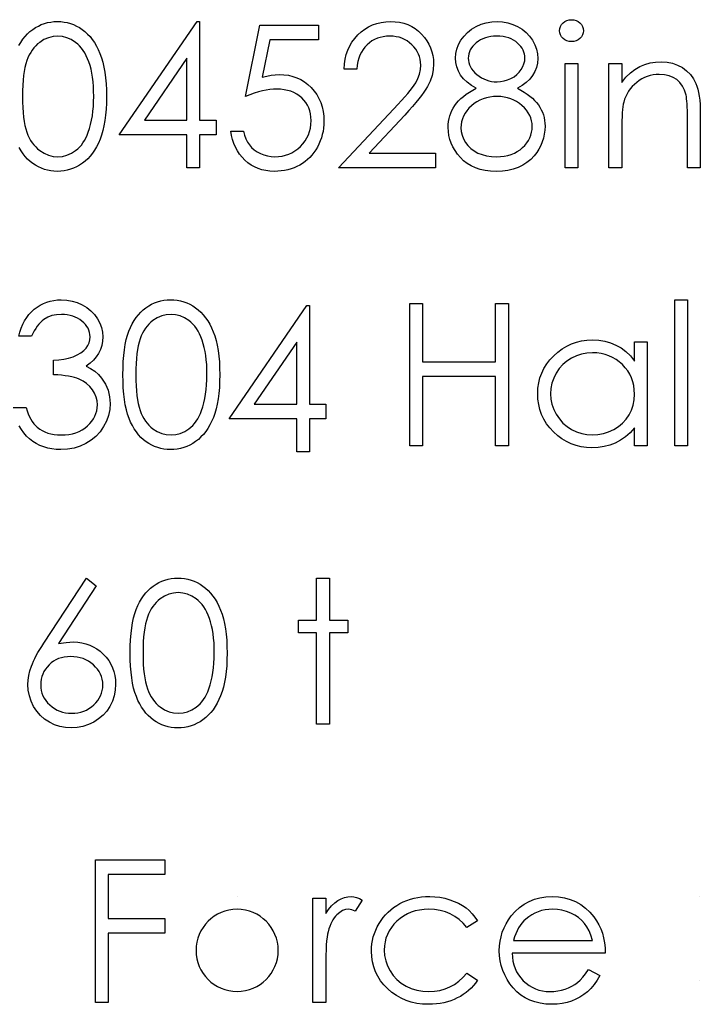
# Model space of a CAD drawing. Header units: inches. Extents: x -57.7 to -21.7, y -3.8 to 19.3.
# Tile 56 of 70: x -37.222 to -36.564, y 13.821 to 14.773. Entities that reach past the tile are written whole.
import ezdxf

# ---------------------------------------------------------------- set-up
doc = ezdxf.new("R2010")
doc.units = ezdxf.units.IN
doc.header["$LTSCALE"] = 0.5
doc.header["$MEASUREMENT"] = 0
doc.layers.add('APP-M-D', color=42, linetype='Continuous')

msp = doc.modelspace()

# ---------------------------------------------------------------- linework, layer by layer
at = {"layer": 'APP-M-D', "linetype": 'Continuous'}
for p, q in [((-37.01156, 13.92559), (-37.01156, 13.92559)), ((-36.56466, 13.92559), (-36.56466, 13.92559)), ((-36.56466, 13.84432), (-36.56466, 13.84432))]:
    msp.add_line(p, q, dxfattribs=at)
for points in [[(-37.22253, 14.74827), (-37.22068, 14.75141), (-37.21869, 14.75437), (-37.21657, 14.75707), (-37.2143, 14.75956), (-37.21188, 14.76179), (-37.20928, 14.76384), (-37.20658, 14.76563), (-37.20379, 14.7672), (-37.20094, 14.76853), (-37.19799, 14.7696), (-37.19498, 14.77046), (-37.19189, 14.77107), (-37.18874, 14.77143), (-37.18549, 14.77154), (-37.1822, 14.77143), (-37.17897, 14.77107), (-37.17585, 14.77046), (-37.17279, 14.7696), (-37.16981, 14.76853), (-37.16691, 14.7672), (-37.16407, 14.76563), (-37.16133, 14.76381), (-37.15871, 14.76177), (-37.1562, 14.75945), (-37.15385, 14.75691), (-37.15165, 14.75415), (-37.14957, 14.75111), (-37.14764, 14.74785), (-37.14588, 14.74435), (-37.14422, 14.74059), (-37.14276, 14.73656), (-37.14146, 14.7322), (-37.14038, 14.72751), (-37.1395, 14.72249), (-37.13881, 14.71713), (-37.13831, 14.71142), (-37.13804, 14.7054), (-37.13793, 14.69905), (-37.13804, 14.69273), (-37.13831, 14.68674), (-37.13881, 14.68105), (-37.13947, 14.67573), (-37.14036, 14.67073), (-37.14143, 14.66607), (-37.14267, 14.6617), (-37.14414, 14.6577), (-37.14577, 14.65398), (-37.14753, 14.6505), (-37.14944, 14.64724), (-37.15151, 14.6442), (-37.15372, 14.64142), (-37.15609, 14.63888), (-37.1586, 14.63656), (-37.16125, 14.63449), (-37.16401, 14.63267), (-37.16685, 14.63106), (-37.16978, 14.62974), (-37.17276, 14.62864), (-37.17583, 14.62778), (-37.17897, 14.62717), (-37.1822, 14.62679), (-37.18549, 14.62668), (-37.18874, 14.62679), (-37.19189, 14.62714), (-37.19498, 14.62775), (-37.19796, 14.62858), (-37.20089, 14.62963), (-37.20373, 14.63095), (-37.20649, 14.6325), (-37.20917, 14.63427), (-37.21174, 14.63628), (-37.21417, 14.63852), (-37.21643, 14.641), (-37.21856, 14.64373), (-37.22054, 14.64666), (-37.22239, 14.64983)], [(-37.05034, 14.77154), (-37.04783, 14.77154), (-37.04783, 14.67614), (-37.03193, 14.67614), (-37.03193, 14.66201), (-37.04783, 14.66201), (-37.04783, 14.63021), (-37.0602, 14.63021), (-37.0602, 14.66201), (-37.12556, 14.66201), (-37.05034, 14.77154)], [(-36.933, 14.768), (-36.933, 14.75387), (-36.97987, 14.75387), (-36.9873, 14.71763), (-36.98291, 14.71879), (-36.97874, 14.71964), (-36.97479, 14.72014), (-36.97106, 14.72031), (-36.96646, 14.72011), (-36.96204, 14.71951), (-36.95784, 14.71851), (-36.95384, 14.71713), (-36.95006, 14.71536), (-36.9465, 14.71318), (-36.94313, 14.71062), (-36.93996, 14.70764), (-36.93709, 14.70435), (-36.9346, 14.70087), (-36.93248, 14.69715), (-36.93076, 14.69323), (-36.92941, 14.68906), (-36.92847, 14.68467), (-36.92789, 14.68006), (-36.9277, 14.67523), (-36.92781, 14.67186), (-36.92809, 14.66855), (-36.92858, 14.66532), (-36.92927, 14.66215), (-36.93016, 14.65905), (-36.93123, 14.65605), (-36.93253, 14.65309), (-36.93399, 14.65019), (-36.93562, 14.64743), (-36.93742, 14.64484), (-36.93932, 14.64241), (-36.94136, 14.64015), (-36.94357, 14.63805), (-36.94592, 14.63612), (-36.94837, 14.63435), (-36.951, 14.63275), (-36.95373, 14.63131), (-36.95657, 14.6301), (-36.9595, 14.62905), (-36.96254, 14.62819), (-36.96568, 14.62753), (-36.96894, 14.62706), (-36.97231, 14.62676), (-36.97576, 14.62668), (-36.97987, 14.62684), (-36.98382, 14.62737), (-36.9876, 14.62819), (-36.99122, 14.62938), (-36.99467, 14.6309), (-36.99795, 14.63278), (-37.0011, 14.63496), (-37.00405, 14.6375), (-37.00678, 14.64031), (-37.00921, 14.64332), (-37.01137, 14.64652), (-37.01324, 14.64994), (-37.01482, 14.65353), (-37.01609, 14.65734), (-37.01708, 14.66135), (-37.0178, 14.66554), (-37.00543, 14.66554), (-37.00444, 14.66162), (-37.00317, 14.65812), (-37.00159, 14.65497), (-36.99974, 14.65221), (-36.99756, 14.64978), (-36.99505, 14.6476), (-36.99221, 14.64564), (-36.98903, 14.64396), (-36.98567, 14.64257), (-36.98219, 14.64161), (-36.97866, 14.641), (-36.97504, 14.64081), (-36.97151, 14.64097), (-36.96811, 14.64144), (-36.96483, 14.64222), (-36.96168, 14.64332), (-36.95867, 14.6447), (-36.95577, 14.64644), (-36.95301, 14.64845), (-36.95036, 14.6508), (-36.94796, 14.65337), (-36.94586, 14.6561), (-36.9441, 14.659), (-36.94263, 14.66204), (-36.9415, 14.66524), (-36.9407, 14.66858), (-36.94023, 14.67208), (-36.94007, 14.67575), (-36.9402, 14.67907), (-36.94062, 14.68221), (-36.94134, 14.68519), (-36.94233, 14.68801), (-36.9436, 14.69069), (-36.94515, 14.6932), (-36.94699, 14.69555), (-36.94912, 14.69773), (-36.95147, 14.69971), (-36.95403, 14.70143), (-36.95677, 14.70286), (-36.95969, 14.70407), (-36.96281, 14.70499), (-36.96612, 14.70565), (-36.9696, 14.70603), (-36.9733, 14.70617), (-36.9765, 14.70606), (-36.9799, 14.70573), (-36.98343, 14.70518), (-36.98716, 14.70441), (-36.99102, 14.70341), (-36.99508, 14.7022), (-36.99928, 14.70076), (-37.00366, 14.69911), (-36.98953, 14.768), (-36.933, 14.768)], [(-36.8959, 14.72561), (-36.90827, 14.72561), (-36.90794, 14.73052), (-36.90722, 14.73521), (-36.90614, 14.73966), (-36.90465, 14.74391), (-36.9028, 14.74791), (-36.90057, 14.75172), (-36.89794, 14.75528), (-36.89494, 14.75862), (-36.89165, 14.76166), (-36.88814, 14.76428), (-36.88447, 14.76649), (-36.88064, 14.76831), (-36.87658, 14.76972), (-36.87236, 14.77074), (-36.86794, 14.77134), (-36.86333, 14.77154), (-36.8588, 14.77134), (-36.85447, 14.77076), (-36.85038, 14.76983), (-36.84649, 14.7685), (-36.84285, 14.76676), (-36.83943, 14.76466), (-36.8362, 14.76221), (-36.83321, 14.75934), (-36.83051, 14.75622), (-36.82819, 14.75296), (-36.8262, 14.74957), (-36.82457, 14.74606), (-36.82333, 14.74239), (-36.82242, 14.73858), (-36.8219, 14.73466), (-36.8217, 14.73057), (-36.82206, 14.72483), (-36.82314, 14.71928), (-36.82491, 14.71393), (-36.82742, 14.70874), (-36.82902, 14.70609), (-36.83095, 14.70319), (-36.83321, 14.70007), (-36.83581, 14.69676), (-36.83876, 14.69317), (-36.84202, 14.68939), (-36.84564, 14.68539), (-36.84958, 14.68114), (-36.88406, 14.64434), (-36.81994, 14.64434), (-36.81994, 14.63021), (-36.91357, 14.63021), (-36.86013, 14.68724), (-36.85624, 14.69132), (-36.8527, 14.69513), (-36.84953, 14.69866), (-36.84671, 14.70192), (-36.84426, 14.70493), (-36.84213, 14.70764), (-36.84039, 14.71009), (-36.83898, 14.71227), (-36.83683, 14.71641), (-36.83528, 14.72066), (-36.83437, 14.725), (-36.83407, 14.72947), (-36.83421, 14.73229), (-36.83462, 14.73499), (-36.83528, 14.73759), (-36.83622, 14.7401), (-36.83747, 14.74253), (-36.83896, 14.74482), (-36.84069, 14.74703), (-36.84274, 14.74915), (-36.84497, 14.75108), (-36.84732, 14.75277), (-36.84978, 14.75417), (-36.85237, 14.75533), (-36.8551, 14.75625), (-36.85792, 14.75688), (-36.86087, 14.75727), (-36.86396, 14.7574), (-36.86719, 14.75727), (-36.87029, 14.75688), (-36.87324, 14.75622), (-36.87605, 14.75531), (-36.87873, 14.75415), (-36.88127, 14.75271), (-36.88367, 14.751), (-36.88594, 14.74904), (-36.88801, 14.74686), (-36.88983, 14.74446), (-36.89143, 14.74184), (-36.89281, 14.73902), (-36.89394, 14.73598), (-36.89482, 14.73273), (-36.89549, 14.72928), (-36.8959, 14.72561)], [(-36.74058, 14.70697), (-36.73721, 14.70518), (-36.73409, 14.70333), (-36.73122, 14.7014), (-36.72857, 14.69944), (-36.72614, 14.69739), (-36.72396, 14.69527), (-36.72203, 14.69312), (-36.72032, 14.69088), (-36.71883, 14.68859), (-36.71753, 14.68622), (-36.71643, 14.68376), (-36.71554, 14.68125), (-36.71482, 14.67862), (-36.71433, 14.67595), (-36.71405, 14.67319), (-36.71394, 14.67034), (-36.71411, 14.66637), (-36.7146, 14.6625), (-36.7154, 14.65875), (-36.71654, 14.65513), (-36.71803, 14.6516), (-36.71982, 14.64823), (-36.72192, 14.64495), (-36.72437, 14.6418), (-36.72774, 14.63827), (-36.73144, 14.63518), (-36.7355, 14.63258), (-36.73992, 14.63046), (-36.74466, 14.6288), (-36.74974, 14.62761), (-36.75518, 14.62692), (-36.76095, 14.62668), (-36.7665, 14.6269), (-36.77171, 14.6275), (-36.7766, 14.62855), (-36.7811, 14.62999), (-36.7853, 14.63186), (-36.7891, 14.63416), (-36.79258, 14.63683), (-36.79573, 14.63995), (-36.79852, 14.64332), (-36.80092, 14.64677), (-36.80293, 14.6503), (-36.80462, 14.65392), (-36.80591, 14.65762), (-36.80683, 14.6614), (-36.80738, 14.66526), (-36.80757, 14.66921), (-36.80746, 14.67211), (-36.80716, 14.67493), (-36.80666, 14.67766), (-36.80597, 14.68034), (-36.80506, 14.68293), (-36.80395, 14.68544), (-36.80266, 14.6879), (-36.80117, 14.69027), (-36.79943, 14.69259), (-36.79747, 14.69483), (-36.79523, 14.69701), (-36.79275, 14.69913), (-36.79004, 14.7012), (-36.78706, 14.70319), (-36.78386, 14.70512), (-36.78038, 14.70697), (-36.7851, 14.70971), (-36.78919, 14.71277), (-36.79264, 14.71611), (-36.79548, 14.71978), (-36.79769, 14.72367), (-36.79923, 14.7277), (-36.8002, 14.73187), (-36.8005, 14.73618), (-36.80017, 14.74057), (-36.79918, 14.7449), (-36.7975, 14.74921), (-36.79518, 14.75343), (-36.79225, 14.75743), (-36.78883, 14.76097), (-36.78491, 14.76406), (-36.78046, 14.76671), (-36.77566, 14.76883), (-36.77067, 14.77032), (-36.7655, 14.77123), (-36.76012, 14.77154), (-36.75488, 14.77123), (-36.74985, 14.77032), (-36.74502, 14.76878), (-36.74038, 14.76665), (-36.73608, 14.764), (-36.7323, 14.76088), (-36.72898, 14.75735), (-36.72617, 14.75337), (-36.72391, 14.74915), (-36.7223, 14.74479), (-36.72134, 14.74035), (-36.72101, 14.73579), (-36.72131, 14.73132), (-36.72222, 14.7271), (-36.72377, 14.72312), (-36.72589, 14.71939), (-36.72865, 14.71592), (-36.73199, 14.71271), (-36.736, 14.70971), (-36.74058, 14.70697)], [(-36.68838, 14.7733), (-36.68609, 14.77311), (-36.68396, 14.77253), (-36.682, 14.77154), (-36.68024, 14.77018), (-36.67875, 14.76856), (-36.6777, 14.76673), (-36.67706, 14.76477), (-36.67684, 14.76265), (-36.67706, 14.76058), (-36.6777, 14.75865), (-36.67875, 14.75685), (-36.68024, 14.75522), (-36.682, 14.75387), (-36.68396, 14.75288), (-36.68609, 14.7523), (-36.68838, 14.7521), (-36.69064, 14.7523), (-36.69271, 14.75288), (-36.69467, 14.75387), (-36.69644, 14.75522), (-36.6979, 14.75685), (-36.69895, 14.75865), (-36.69959, 14.76058), (-36.69981, 14.76265), (-36.69959, 14.76477), (-36.69895, 14.76673), (-36.6979, 14.76856), (-36.69644, 14.77018), (-36.69467, 14.77154), (-36.69271, 14.77253), (-36.69064, 14.77311), (-36.68838, 14.7733)], [(-37.21919, 14.69911), (-37.21913, 14.69359), (-37.21891, 14.6884), (-37.21858, 14.68354), (-37.21814, 14.67907), (-37.21753, 14.67493), (-37.21682, 14.67112), (-37.21596, 14.66767), (-37.21497, 14.66457), (-37.21384, 14.66173), (-37.21259, 14.65908), (-37.21124, 14.6566), (-37.20975, 14.65431), (-37.20812, 14.65218), (-37.20638, 14.65022), (-37.20451, 14.64845), (-37.20252, 14.64685), (-37.19832, 14.6442), (-37.19402, 14.64233), (-37.1896, 14.64119), (-37.18507, 14.64081), (-37.18052, 14.64117), (-37.1761, 14.6423), (-37.17185, 14.64412), (-37.16774, 14.64672), (-37.16578, 14.64829), (-37.16396, 14.65003), (-37.16224, 14.65199), (-37.16064, 14.65411), (-37.15918, 14.6564), (-37.15783, 14.65892), (-37.15661, 14.66159), (-37.15551, 14.66446), (-37.15429, 14.66816), (-37.15322, 14.67203), (-37.15234, 14.67609), (-37.15159, 14.68031), (-37.15104, 14.68473), (-37.15062, 14.68933), (-37.15038, 14.69414), (-37.15029, 14.69911), (-37.15038, 14.70407), (-37.15057, 14.70882), (-37.15095, 14.71332), (-37.15145, 14.7176), (-37.15211, 14.72166), (-37.15289, 14.72547), (-37.15385, 14.72906), (-37.15493, 14.73242), (-37.15614, 14.73557), (-37.15747, 14.73847), (-37.1589, 14.74117), (-37.16045, 14.74366), (-37.16211, 14.74592), (-37.1639, 14.74796), (-37.16578, 14.74979), (-37.16777, 14.75139), (-37.17193, 14.75401), (-37.17618, 14.75591), (-37.18057, 14.75702), (-37.18507, 14.7574), (-37.18963, 14.75702), (-37.19407, 14.75591), (-37.19835, 14.75401), (-37.20252, 14.75139), (-37.20451, 14.74981), (-37.20635, 14.74805), (-37.20809, 14.74609), (-37.20969, 14.74396), (-37.21119, 14.74167), (-37.21257, 14.73919), (-37.21381, 14.73654), (-37.21494, 14.73369), (-37.21593, 14.7306), (-37.21679, 14.72715), (-37.21753, 14.72337), (-37.21811, 14.7192), (-37.21858, 14.7147), (-37.21891, 14.70987), (-37.21913, 14.70465), (-37.21919, 14.69911)], [(-36.76081, 14.7574), (-36.76371, 14.75729), (-36.76647, 14.75702), (-36.76909, 14.75652), (-36.7716, 14.75583), (-36.77401, 14.75492), (-36.77624, 14.75384), (-36.77837, 14.75255), (-36.78038, 14.75106), (-36.7822, 14.74943), (-36.78378, 14.74774), (-36.7851, 14.74598), (-36.78621, 14.74413), (-36.78703, 14.74219), (-36.78764, 14.74021), (-36.78803, 14.73814), (-36.78814, 14.73598), (-36.788, 14.73383), (-36.78761, 14.73176), (-36.78698, 14.72972), (-36.78604, 14.72773), (-36.78488, 14.7258), (-36.78345, 14.72389), (-36.78176, 14.72207), (-36.7798, 14.72028), (-36.77768, 14.71862), (-36.77544, 14.71719), (-36.77315, 14.716), (-36.77075, 14.71501), (-36.76826, 14.71423), (-36.7657, 14.71368), (-36.76305, 14.71335), (-36.76031, 14.71324), (-36.75681, 14.71343), (-36.75339, 14.71404), (-36.75007, 14.71503), (-36.74684, 14.71641), (-36.74384, 14.71815), (-36.74119, 14.7202), (-36.73889, 14.72251), (-36.73693, 14.72514), (-36.73539, 14.72792), (-36.73426, 14.73068), (-36.73359, 14.73347), (-36.73337, 14.73626), (-36.73348, 14.73822), (-36.73382, 14.74012), (-36.73437, 14.74197), (-36.73514, 14.74382), (-36.73613, 14.74562), (-36.73732, 14.74736), (-36.73876, 14.74907), (-36.74041, 14.75075), (-36.74226, 14.7523), (-36.7443, 14.75365), (-36.74657, 14.75481), (-36.74902, 14.75575), (-36.75167, 14.75647), (-36.75452, 14.75699), (-36.75755, 14.75729), (-36.76081, 14.7574)], [(-37.0602, 14.67614), (-37.0602, 14.73598), (-37.10127, 14.67614), (-37.0602, 14.67614)], [(-36.69451, 14.73091), (-36.68214, 14.73091), (-36.68214, 14.63021), (-36.69451, 14.63021), (-36.69451, 14.73091)], [(-36.65211, 14.73091), (-36.63974, 14.73091), (-36.63974, 14.71274), (-36.63569, 14.7176), (-36.63143, 14.72177), (-36.62696, 14.72519), (-36.62227, 14.72792), (-36.61738, 14.72999), (-36.61228, 14.73148), (-36.60695, 14.73237), (-36.60143, 14.73267), (-36.59585, 14.73231), (-36.59061, 14.73126), (-36.5857, 14.72947), (-36.58111, 14.72699), (-36.57697, 14.72389), (-36.57339, 14.72031), (-36.5704, 14.71622), (-36.568, 14.71164), (-36.56701, 14.70907), (-36.56615, 14.70615), (-36.56544, 14.70292), (-36.56483, 14.69933), (-36.56439, 14.69541), (-36.56406, 14.69116), (-36.56383, 14.68655), (-36.56378, 14.68163), (-36.56378, 14.63021), (-36.57615, 14.63021), (-36.57615, 14.67758), (-36.57617, 14.68169), (-36.57623, 14.68544), (-36.57634, 14.68884), (-36.5765, 14.6919), (-36.57673, 14.69458), (-36.57697, 14.6969), (-36.57728, 14.69889), (-36.57761, 14.70049), (-36.57902, 14.70512), (-36.58098, 14.70915), (-36.58346, 14.71255), (-36.58647, 14.71534), (-36.59, 14.71752), (-36.59403, 14.71906), (-36.59856, 14.72), (-36.60358, 14.72031), (-36.60656, 14.7202), (-36.60946, 14.71984), (-36.61231, 14.71923), (-36.61504, 14.7184), (-36.61772, 14.7173), (-36.62031, 14.716), (-36.62282, 14.71443), (-36.62525, 14.71263), (-36.62754, 14.71064), (-36.62961, 14.70857), (-36.63149, 14.70637), (-36.63317, 14.70405), (-36.63464, 14.70162), (-36.63591, 14.69908), (-36.63698, 14.6964), (-36.63784, 14.69364), (-36.63828, 14.6916), (-36.63867, 14.68917), (-36.639, 14.68638), (-36.63927, 14.68318), (-36.63947, 14.67962), (-36.63963, 14.67567), (-36.63972, 14.67134), (-36.63974, 14.66662), (-36.63974, 14.63021), (-36.65211, 14.63021), (-36.65211, 14.73091)], [(-36.76001, 14.69911), (-36.76368, 14.69897), (-36.76719, 14.69853), (-36.77055, 14.69784), (-36.77376, 14.69684), (-36.77682, 14.69555), (-36.77975, 14.69397), (-36.78251, 14.69212), (-36.7851, 14.69), (-36.78748, 14.68768), (-36.78952, 14.68528), (-36.79126, 14.68277), (-36.79267, 14.68017), (-36.7938, 14.67747), (-36.79457, 14.67468), (-36.79504, 14.67178), (-36.7952, 14.6688), (-36.79493, 14.6651), (-36.79413, 14.66154), (-36.79278, 14.65803), (-36.7909, 14.65467), (-36.78852, 14.65152), (-36.78571, 14.64879), (-36.78248, 14.64638), (-36.77881, 14.6444), (-36.77475, 14.64282), (-36.77042, 14.64172), (-36.76575, 14.64103), (-36.76081, 14.64081), (-36.75695, 14.64095), (-36.7533, 14.64136), (-36.74985, 14.64205), (-36.74662, 14.64302), (-36.74359, 14.64423), (-36.74074, 14.64575), (-36.73809, 14.64752), (-36.73566, 14.64959), (-36.73348, 14.65182), (-36.73158, 14.65417), (-36.72995, 14.6566), (-36.72865, 14.65911), (-36.72763, 14.6617), (-36.72689, 14.66441), (-36.72645, 14.6672), (-36.72631, 14.6701), (-36.72647, 14.67291), (-36.72691, 14.67562), (-36.72769, 14.67827), (-36.72876, 14.68083), (-36.73017, 14.68332), (-36.73186, 14.68572), (-36.73387, 14.68804), (-36.73619, 14.69027), (-36.73873, 14.69234), (-36.74138, 14.69414), (-36.74417, 14.69566), (-36.74709, 14.6969), (-36.75013, 14.69786), (-36.7533, 14.69855), (-36.75659, 14.69897), (-36.76001, 14.69911)], [(-37.21036, 14.46718), (-37.22272, 14.46718), (-37.22165, 14.47132), (-37.22032, 14.47518), (-37.2188, 14.47882), (-37.21704, 14.48222), (-37.21508, 14.48537), (-37.21287, 14.48827), (-37.21044, 14.49094), (-37.20779, 14.49334), (-37.20497, 14.4955), (-37.20202, 14.49735), (-37.19896, 14.49892), (-37.19575, 14.50022), (-37.19241, 14.50121), (-37.18896, 14.50193), (-37.1854, 14.50237), (-37.1817, 14.50251), (-37.17632, 14.5022), (-37.17113, 14.50127), (-37.16614, 14.49972), (-37.16131, 14.49757), (-37.15683, 14.49489), (-37.15291, 14.49177), (-37.14952, 14.48821), (-37.14665, 14.48423), (-37.14439, 14.47998), (-37.14276, 14.47565), (-37.14179, 14.47123), (-37.14146, 14.46671), (-37.14171, 14.46235), (-37.14245, 14.45823), (-37.14372, 14.45434), (-37.14549, 14.45067), (-37.14775, 14.44725), (-37.15051, 14.44404), (-37.15377, 14.44109), (-37.15755, 14.43836), (-37.15322, 14.43612), (-37.14927, 14.43342), (-37.14574, 14.43024), (-37.14262, 14.4266), (-37.14069, 14.42384), (-37.13903, 14.42097), (-37.13759, 14.41804), (-37.13644, 14.41501), (-37.13555, 14.41191), (-37.13492, 14.40874), (-37.13453, 14.40546), (-37.13439, 14.40212), (-37.13478, 14.39635), (-37.13597, 14.39072), (-37.13793, 14.38519), (-37.14069, 14.37984), (-37.14411, 14.37484), (-37.14808, 14.37045), (-37.15267, 14.36665), (-37.1578, 14.36344), (-37.16338, 14.3609), (-37.16928, 14.35911), (-37.17552, 14.35801), (-37.18206, 14.35765), (-37.18648, 14.35781), (-37.19073, 14.35828), (-37.19479, 14.35911), (-37.19865, 14.36024), (-37.20232, 14.36168), (-37.2058, 14.36344), (-37.20911, 14.36554), (-37.21223, 14.36797), (-37.21513, 14.3707), (-37.21775, 14.37374), (-37.22013, 14.37708), (-37.22223, 14.38072)], [(-37.12203, 14.43002), (-37.12194, 14.43665), (-37.12167, 14.44289), (-37.1212, 14.44876), (-37.12056, 14.45423), (-37.11976, 14.45931), (-37.11874, 14.464), (-37.11756, 14.46831), (-37.1162, 14.47223), (-37.11468, 14.47584), (-37.113, 14.47924), (-37.11115, 14.48239), (-37.10916, 14.48534), (-37.10704, 14.48804), (-37.10477, 14.49053), (-37.10235, 14.49276), (-37.09975, 14.49481), (-37.09705, 14.4966), (-37.09426, 14.49817), (-37.09141, 14.4995), (-37.08846, 14.50058), (-37.08545, 14.50143), (-37.08236, 14.50204), (-37.07921, 14.5024), (-37.07596, 14.50251), (-37.07267, 14.5024), (-37.06944, 14.50204), (-37.06632, 14.50143), (-37.06326, 14.50058), (-37.06028, 14.4995), (-37.05738, 14.49817), (-37.05454, 14.4966), (-37.0518, 14.49478), (-37.04918, 14.49274), (-37.04667, 14.49042), (-37.04432, 14.48788), (-37.04212, 14.48512), (-37.04005, 14.48208), (-37.03811, 14.47882), (-37.03635, 14.47532), (-37.03469, 14.47157), (-37.03323, 14.46754), (-37.03193, 14.46317), (-37.03085, 14.45848), (-37.02997, 14.45346), (-37.02928, 14.4481), (-37.02878, 14.44239), (-37.02851, 14.43637), (-37.0284, 14.43002), (-37.02851, 14.4237), (-37.02878, 14.41771), (-37.02928, 14.41202), (-37.02994, 14.4067), (-37.03083, 14.4017), (-37.0319, 14.39704), (-37.03314, 14.39268), (-37.03461, 14.38867), (-37.03624, 14.38495), (-37.038, 14.38147), (-37.03991, 14.37821), (-37.04198, 14.37517), (-37.04419, 14.37239), (-37.04656, 14.36985), (-37.04907, 14.36753), (-37.05172, 14.36546), (-37.05448, 14.36364), (-37.05732, 14.36204), (-37.06025, 14.36071), (-37.06323, 14.35961), (-37.0663, 14.35875), (-37.06944, 14.35814), (-37.07267, 14.35776), (-37.07596, 14.35765), (-37.07921, 14.35776), (-37.08236, 14.35812), (-37.08545, 14.35872), (-37.08843, 14.35955), (-37.09136, 14.3606), (-37.0942, 14.36193), (-37.09696, 14.36347), (-37.09964, 14.36524), (-37.10221, 14.36725), (-37.10464, 14.36949), (-37.1069, 14.37197), (-37.10903, 14.37471), (-37.11101, 14.37763), (-37.11286, 14.38081), (-37.11457, 14.38423), (-37.11612, 14.38787), (-37.1175, 14.39182), (-37.11871, 14.39615), (-37.11971, 14.40087), (-37.12054, 14.40595), (-37.1212, 14.41139), (-37.12167, 14.41724), (-37.12194, 14.42345), (-37.12203, 14.43002)], [(-36.84467, 14.49898), (-36.8323, 14.49898), (-36.8323, 14.44244), (-36.76164, 14.44244), (-36.76164, 14.49898), (-36.74927, 14.49898), (-36.74927, 14.36118), (-36.76164, 14.36118), (-36.76164, 14.42831), (-36.8323, 14.42831), (-36.8323, 14.36118), (-36.84467, 14.36118), (-36.84467, 14.49898)], [(-36.58851, 14.50251), (-36.57615, 14.50251), (-36.57615, 14.36118), (-36.58851, 14.36118), (-36.58851, 14.50251)], [(-36.94413, 14.49695), (-36.94161, 14.49695), (-36.94161, 14.40155), (-36.92571, 14.40155), (-36.92571, 14.38742), (-36.94161, 14.38742), (-36.94161, 14.35562), (-36.95398, 14.35562), (-36.95398, 14.38742), (-37.01934, 14.38742), (-36.94413, 14.49695)], [(-37.22802, 14.39828), (-37.21566, 14.39828), (-37.21466, 14.3951), (-37.21359, 14.39215), (-37.21237, 14.38942), (-37.21107, 14.38693), (-37.20969, 14.38467), (-37.20818, 14.38263), (-37.20658, 14.38081), (-37.20486, 14.37923), (-37.20252, 14.37749), (-37.20003, 14.37598), (-37.19738, 14.37468), (-37.1946, 14.37366), (-37.19164, 14.37283), (-37.18852, 14.37225), (-37.18527, 14.37189), (-37.18184, 14.37178), (-37.17798, 14.37192), (-37.17431, 14.37233), (-37.17083, 14.37299), (-37.16754, 14.37396), (-37.16448, 14.37517), (-37.16158, 14.37669), (-37.1589, 14.37846), (-37.15639, 14.3805), (-37.15413, 14.38274), (-37.15217, 14.38506), (-37.15051, 14.38746), (-37.14916, 14.38997), (-37.14811, 14.39256), (-37.14737, 14.39527), (-37.1469, 14.39806), (-37.14676, 14.40093), (-37.14706, 14.40477), (-37.14795, 14.40849), (-37.14944, 14.41208), (-37.15153, 14.41553), (-37.15413, 14.41873), (-37.15711, 14.42152), (-37.16053, 14.42387), (-37.16434, 14.4258), (-37.16647, 14.42663), (-37.1689, 14.42737), (-37.17157, 14.42801), (-37.17456, 14.42859), (-37.17779, 14.42908), (-37.18129, 14.4295), (-37.1851, 14.42983), (-37.18916, 14.43008), (-37.18916, 14.44421), (-37.18405, 14.4444), (-37.17919, 14.44504), (-37.17456, 14.44603), (-37.17017, 14.44747), (-37.16616, 14.44921), (-37.16277, 14.45117), (-37.15995, 14.45335), (-37.15772, 14.45575), (-37.15601, 14.45834), (-37.15479, 14.46102), (-37.15407, 14.46384), (-37.15383, 14.46676), (-37.15394, 14.46892), (-37.15432, 14.47101), (-37.15493, 14.473), (-37.15579, 14.47496), (-37.15689, 14.47681), (-37.15824, 14.4786), (-37.15984, 14.48032), (-37.16169, 14.48194), (-37.16371, 14.48346), (-37.16586, 14.48476), (-37.16815, 14.48586), (-37.17058, 14.48677), (-37.17312, 14.48746), (-37.1758, 14.48796), (-37.17861, 14.48827), (-37.18154, 14.48838), (-37.18623, 14.48807), (-37.19062, 14.48716), (-37.19465, 14.48567), (-37.19838, 14.48354), (-37.20012, 14.48222), (-37.20177, 14.4807), (-37.20337, 14.47899), (-37.20489, 14.47703), (-37.20638, 14.47488), (-37.20776, 14.47253), (-37.20909, 14.46996), (-37.21036, 14.46718)], [(-37.10966, 14.43008), (-37.10961, 14.42456), (-37.10938, 14.41937), (-37.10905, 14.41451), (-37.10861, 14.41004), (-37.108, 14.4059), (-37.10729, 14.40209), (-37.10643, 14.39864), (-37.10544, 14.39555), (-37.10431, 14.3927), (-37.10306, 14.39005), (-37.10171, 14.38757), (-37.10022, 14.38528), (-37.09859, 14.38315), (-37.09685, 14.38119), (-37.09498, 14.37943), (-37.09299, 14.37782), (-37.08879, 14.37517), (-37.08449, 14.3733), (-37.08007, 14.37217), (-37.07554, 14.37178), (-37.07099, 14.37214), (-37.06657, 14.37327), (-37.06232, 14.37509), (-37.05821, 14.37769), (-37.05625, 14.37926), (-37.05443, 14.381), (-37.05272, 14.38296), (-37.05111, 14.38508), (-37.04965, 14.38738), (-37.0483, 14.38989), (-37.04708, 14.39256), (-37.04598, 14.39544), (-37.04477, 14.39913), (-37.04369, 14.403), (-37.04281, 14.40706), (-37.04206, 14.41128), (-37.04151, 14.4157), (-37.04109, 14.42031), (-37.04085, 14.42511), (-37.04076, 14.43008), (-37.04085, 14.43505), (-37.04104, 14.43979), (-37.04143, 14.44429), (-37.04192, 14.44857), (-37.04258, 14.45263), (-37.04336, 14.45644), (-37.04432, 14.46003), (-37.0454, 14.46339), (-37.04661, 14.46654), (-37.04794, 14.46944), (-37.04938, 14.47214), (-37.05092, 14.47463), (-37.05258, 14.47689), (-37.05437, 14.47894), (-37.05625, 14.48076), (-37.05824, 14.48236), (-37.0624, 14.48498), (-37.06665, 14.48688), (-37.07104, 14.48799), (-37.07554, 14.48838), (-37.0801, 14.48799), (-37.08454, 14.48688), (-37.08882, 14.48498), (-37.09299, 14.48236), (-37.09498, 14.48078), (-37.09683, 14.47902), (-37.09856, 14.47706), (-37.10017, 14.47493), (-37.10166, 14.47264), (-37.10304, 14.47016), (-37.10428, 14.46751), (-37.10541, 14.46466), (-37.1064, 14.46157), (-37.10726, 14.45812), (-37.108, 14.45434), (-37.10858, 14.45017), (-37.10905, 14.44567), (-37.10938, 14.44084), (-37.10961, 14.43563), (-37.10966, 14.43008)], [(-36.95398, 14.40155), (-36.95398, 14.4614), (-36.99505, 14.40155), (-36.95398, 14.40155)], [(-36.61501, 14.46188), (-36.61501, 14.36118), (-36.62738, 14.36118), (-36.62738, 14.3786), (-36.63166, 14.37396), (-36.63615, 14.36999), (-36.64096, 14.36667), (-36.64598, 14.36402), (-36.65125, 14.36201), (-36.65675, 14.36057), (-36.66252, 14.35969), (-36.66851, 14.35941), (-36.67383, 14.35966), (-36.67897, 14.36038), (-36.68391, 14.36157), (-36.68866, 14.36322), (-36.69318, 14.36538), (-36.69754, 14.368), (-36.70168, 14.37109), (-36.70563, 14.37468), (-36.70925, 14.3786), (-36.71237, 14.38271), (-36.71499, 14.38704), (-36.71717, 14.3916), (-36.71885, 14.39635), (-36.72004, 14.40129), (-36.72076, 14.40645), (-36.72101, 14.4118), (-36.72076, 14.41705), (-36.72004, 14.42213), (-36.71883, 14.42699), (-36.71712, 14.43168), (-36.71493, 14.43615), (-36.71228, 14.44043), (-36.70914, 14.44454), (-36.70549, 14.44843), (-36.70152, 14.45199), (-36.69732, 14.45509), (-36.69296, 14.45771), (-36.68838, 14.45983), (-36.6836, 14.46152), (-36.67864, 14.4627), (-36.67347, 14.46339), (-36.66812, 14.46364), (-36.66196, 14.46334), (-36.65611, 14.46243), (-36.65056, 14.46088), (-36.64532, 14.45876), (-36.64038, 14.45597), (-36.63571, 14.45244), (-36.63141, 14.44821), (-36.62738, 14.44324), (-36.62738, 14.46188), (-36.61501, 14.46188)], [(-36.66795, 14.45128), (-36.67336, 14.45095), (-36.67855, 14.44998), (-36.68352, 14.44835), (-36.6883, 14.44609), (-36.69271, 14.44324), (-36.69666, 14.43985), (-36.70014, 14.43596), (-36.70315, 14.43151), (-36.70555, 14.42677), (-36.70726, 14.42185), (-36.70831, 14.41683), (-36.70864, 14.41167), (-36.70828, 14.40653), (-36.70726, 14.40151), (-36.70552, 14.39659), (-36.70309, 14.39179), (-36.70006, 14.38732), (-36.69658, 14.38337), (-36.6926, 14.37995), (-36.68816, 14.37705), (-36.68338, 14.37473), (-36.67844, 14.3731), (-36.67334, 14.37211), (-36.66806, 14.37178), (-36.66271, 14.37211), (-36.65749, 14.37308), (-36.65244, 14.37471), (-36.64753, 14.377), (-36.64297, 14.37984), (-36.63894, 14.38315), (-36.63552, 14.38693), (-36.63262, 14.39116), (-36.63033, 14.39577), (-36.62867, 14.40068), (-36.62771, 14.40584), (-36.62738, 14.41131), (-36.62757, 14.41548), (-36.62812, 14.41948), (-36.62903, 14.42331), (-36.6303, 14.42696), (-36.63196, 14.43044), (-36.63397, 14.43375), (-36.63635, 14.43687), (-36.63911, 14.43982), (-36.64212, 14.4425), (-36.64529, 14.44485), (-36.64866, 14.44681), (-36.65216, 14.44841), (-36.65586, 14.44968), (-36.65973, 14.45056), (-36.66376, 14.45111), (-36.66795, 14.45128)], [(-37.15736, 14.23348), (-37.14784, 14.226), (-37.18424, 14.17032), (-37.17696, 14.17132), (-37.16997, 14.17165), (-37.16578, 14.17146), (-37.16175, 14.1709), (-37.15788, 14.16999), (-37.15418, 14.16869), (-37.15065, 14.16704), (-37.14726, 14.16502), (-37.14405, 14.16262), (-37.14099, 14.15986), (-37.1382, 14.15683), (-37.13577, 14.15362), (-37.13373, 14.15026), (-37.13207, 14.14672), (-37.13078, 14.143), (-37.12984, 14.1391), (-37.12929, 14.13505), (-37.12909, 14.13082), (-37.12942, 14.12505), (-37.13047, 14.11956), (-37.13218, 14.11437), (-37.13461, 14.10943), (-37.13765, 14.1049), (-37.14129, 14.10087), (-37.14549, 14.09731), (-37.15029, 14.09425), (-37.15545, 14.09179), (-37.16084, 14.09003), (-37.16639, 14.08898), (-37.17215, 14.08862), (-37.1777, 14.08895), (-37.18306, 14.08997), (-37.18822, 14.09168), (-37.19316, 14.09406), (-37.19774, 14.09706), (-37.2018, 14.10063), (-37.20536, 14.10474), (-37.20837, 14.1094), (-37.21077, 14.11445), (-37.21251, 14.11964), (-37.21353, 14.12503), (-37.21389, 14.13057), (-37.21367, 14.13483), (-37.21303, 14.13921), (-37.21199, 14.14369), (-37.21052, 14.14827), (-37.20958, 14.15064), (-37.20851, 14.15315), (-37.20724, 14.15575), (-37.20583, 14.15848), (-37.20423, 14.16135), (-37.20249, 14.16431), (-37.20056, 14.1674), (-37.19849, 14.1706), (-37.15736, 14.23348)], [(-37.11496, 14.16099), (-37.11488, 14.16762), (-37.1146, 14.17386), (-37.11413, 14.17974), (-37.1135, 14.1852), (-37.1127, 14.19028), (-37.11168, 14.19497), (-37.11049, 14.19928), (-37.10914, 14.2032), (-37.10762, 14.20681), (-37.10593, 14.21021), (-37.10408, 14.21336), (-37.1021, 14.21631), (-37.09997, 14.21902), (-37.09771, 14.2215), (-37.09528, 14.22374), (-37.09268, 14.22578), (-37.08998, 14.22757), (-37.08719, 14.22915), (-37.08435, 14.23047), (-37.08139, 14.23155), (-37.07839, 14.2324), (-37.07529, 14.23301), (-37.07215, 14.23337), (-37.06889, 14.23348), (-37.06561, 14.23337), (-37.06238, 14.23301), (-37.05926, 14.2324), (-37.05619, 14.23155), (-37.05321, 14.23047), (-37.05031, 14.22915), (-37.04747, 14.22757), (-37.04474, 14.22575), (-37.04212, 14.22371), (-37.0396, 14.22139), (-37.03726, 14.21885), (-37.03505, 14.21609), (-37.03298, 14.21305), (-37.03105, 14.2098), (-37.02928, 14.20629), (-37.02762, 14.20254), (-37.02616, 14.19851), (-37.02486, 14.19414), (-37.02379, 14.18945), (-37.0229, 14.18443), (-37.02221, 14.17907), (-37.02172, 14.17336), (-37.02144, 14.16734), (-37.02133, 14.16099), (-37.02144, 14.15467), (-37.02172, 14.14868), (-37.02221, 14.143), (-37.02288, 14.13767), (-37.02376, 14.13267), (-37.02484, 14.12801), (-37.02608, 14.12365), (-37.02754, 14.11964), (-37.02917, 14.11592), (-37.03094, 14.11244), (-37.03284, 14.10918), (-37.03491, 14.10615), (-37.03712, 14.10336), (-37.03949, 14.10082), (-37.04201, 14.0985), (-37.04465, 14.09643), (-37.04742, 14.09461), (-37.05026, 14.09301), (-37.05318, 14.09168), (-37.05617, 14.09058), (-37.05923, 14.08972), (-37.06238, 14.08911), (-37.06561, 14.08873), (-37.06889, 14.08862), (-37.07215, 14.08873), (-37.07529, 14.08909), (-37.07839, 14.08969), (-37.08137, 14.09052), (-37.08429, 14.09157), (-37.08714, 14.0929), (-37.0899, 14.09444), (-37.09257, 14.09621), (-37.09514, 14.09822), (-37.09757, 14.10046), (-37.09983, 14.10294), (-37.10196, 14.10568), (-37.10395, 14.1086), (-37.1058, 14.11178), (-37.10751, 14.1152), (-37.10905, 14.11884), (-37.11043, 14.12279), (-37.11165, 14.12712), (-37.11264, 14.13184), (-37.11347, 14.13692), (-37.11413, 14.14236), (-37.1146, 14.14821), (-37.11488, 14.15442), (-37.11496, 14.16099)], [(-36.93477, 14.23348), (-36.9224, 14.23348), (-36.9224, 14.19285), (-36.90473, 14.19285), (-36.90473, 14.18048), (-36.9224, 14.18048), (-36.9224, 14.09215), (-36.93477, 14.09215), (-36.93477, 14.18048), (-36.95243, 14.18048), (-36.95243, 14.19285), (-36.93477, 14.19285), (-36.93477, 14.23348)], [(-37.1026, 14.16105), (-37.10254, 14.15553), (-37.10232, 14.15034), (-37.10199, 14.14548), (-37.10155, 14.14101), (-37.10094, 14.13687), (-37.10022, 14.13306), (-37.09936, 14.12961), (-37.09837, 14.12652), (-37.09724, 14.12367), (-37.096, 14.12102), (-37.09464, 14.11854), (-37.09315, 14.11625), (-37.09153, 14.11412), (-37.08979, 14.11216), (-37.08791, 14.1104), (-37.08592, 14.1088), (-37.08173, 14.10615), (-37.07742, 14.10427), (-37.073, 14.10314), (-37.06848, 14.10275), (-37.06392, 14.10311), (-37.05951, 14.10424), (-37.05525, 14.10606), (-37.05114, 14.10866), (-37.04918, 14.11023), (-37.04736, 14.11197), (-37.04565, 14.11393), (-37.04405, 14.11606), (-37.04258, 14.11835), (-37.04123, 14.12086), (-37.04002, 14.12354), (-37.03891, 14.12641), (-37.0377, 14.13011), (-37.03662, 14.13397), (-37.03574, 14.13803), (-37.03499, 14.14225), (-37.03444, 14.14667), (-37.03403, 14.15128), (-37.03378, 14.15608), (-37.0337, 14.16105), (-37.03378, 14.16602), (-37.03397, 14.17076), (-37.03436, 14.17526), (-37.03486, 14.17954), (-37.03552, 14.1836), (-37.03629, 14.18741), (-37.03726, 14.191), (-37.03833, 14.19437), (-37.03955, 14.19751), (-37.04087, 14.20041), (-37.04231, 14.20312), (-37.04385, 14.2056), (-37.04551, 14.20786), (-37.0473, 14.20991), (-37.04918, 14.21173), (-37.05117, 14.21333), (-37.05534, 14.21595), (-37.05959, 14.21786), (-37.06398, 14.21896), (-37.06848, 14.21935), (-37.07303, 14.21896), (-37.07748, 14.21786), (-37.08175, 14.21595), (-37.08592, 14.21333), (-37.08791, 14.21176), (-37.08976, 14.20999), (-37.0915, 14.20803), (-37.0931, 14.2059), (-37.09459, 14.20361), (-37.09597, 14.20113), (-37.09721, 14.19848), (-37.09834, 14.19564), (-37.09934, 14.19254), (-37.10019, 14.18909), (-37.10094, 14.18531), (-37.10152, 14.18114), (-37.10199, 14.17664), (-37.10232, 14.17181), (-37.10254, 14.1666), (-37.10259, 14.16105)], [(-37.17257, 14.15752), (-37.17572, 14.15738), (-37.1787, 14.15702), (-37.18154, 14.15638), (-37.18424, 14.15553), (-37.18678, 14.1544), (-37.18916, 14.15302), (-37.19139, 14.15139), (-37.19349, 14.14951), (-37.19537, 14.14747), (-37.197, 14.14529), (-37.19838, 14.14302), (-37.19951, 14.14065), (-37.20039, 14.13817), (-37.20103, 14.13557), (-37.20139, 14.13289), (-37.20152, 14.13008), (-37.20139, 14.12729), (-37.20097, 14.12464), (-37.20028, 14.12205), (-37.19932, 14.11959), (-37.1981, 14.11721), (-37.19658, 14.11498), (-37.19482, 14.1128), (-37.19275, 14.11076), (-37.19048, 14.10888), (-37.18811, 14.10725), (-37.18562, 14.10587), (-37.18303, 14.10477), (-37.18032, 14.10388), (-37.17748, 14.10325), (-37.17456, 14.10289), (-37.17149, 14.10275), (-37.16843, 14.10289), (-37.1655, 14.10325), (-37.16266, 14.10388), (-37.15995, 14.10477), (-37.15736, 14.10587), (-37.15487, 14.10725), (-37.15253, 14.10888), (-37.15026, 14.11076), (-37.14819, 14.1128), (-37.1464, 14.11498), (-37.14491, 14.11721), (-37.14367, 14.11959), (-37.1427, 14.12205), (-37.14201, 14.12464), (-37.1416, 14.12729), (-37.14146, 14.13008), (-37.1416, 14.13289), (-37.14204, 14.13557), (-37.14273, 14.13817), (-37.14372, 14.14065), (-37.14502, 14.14302), (-37.14659, 14.14529), (-37.14844, 14.14747), (-37.15057, 14.14951), (-37.15291, 14.15139), (-37.15537, 14.15302), (-37.15794, 14.1544), (-37.16062, 14.15553), (-37.16343, 14.15638), (-37.16636, 14.15702), (-37.16939, 14.15738), (-37.17257, 14.15752)], [(-37.14853, 13.96092), (-37.08139, 13.96092), (-37.08139, 13.94678), (-37.13616, 13.94678), (-37.13616, 13.90439), (-37.08139, 13.90439), (-37.08139, 13.89025), (-37.13616, 13.89025), (-37.13616, 13.82312), (-37.14853, 13.82312), (-37.14853, 13.96092)], [(-36.9383, 13.92382), (-36.92593, 13.92382), (-36.92593, 13.909), (-36.92312, 13.91308), (-36.92022, 13.91656), (-36.91727, 13.9194), (-36.91423, 13.92167), (-36.91111, 13.92338), (-36.90791, 13.92462), (-36.90468, 13.92534), (-36.90137, 13.92559), (-36.8988, 13.92536), (-36.89615, 13.92473), (-36.89342, 13.92365), (-36.8906, 13.92213), (-36.89739, 13.91142), (-36.89919, 13.9122), (-36.90084, 13.91278), (-36.90236, 13.91311), (-36.90371, 13.91322), (-36.90667, 13.91289), (-36.90959, 13.91189), (-36.91244, 13.91024), (-36.91525, 13.90792), (-36.9166, 13.90651), (-36.91787, 13.90491), (-36.91903, 13.90314), (-36.92014, 13.90118), (-36.92116, 13.89903), (-36.9221, 13.89671), (-36.92295, 13.8942), (-36.92373, 13.89152), (-36.92425, 13.88912), (-36.92469, 13.88617), (-36.92508, 13.88266), (-36.92538, 13.8786), (-36.92563, 13.87402), (-36.9258, 13.86889), (-36.92591, 13.8632), (-36.92593, 13.85696), (-36.92593, 13.82312), (-36.9383, 13.82312), (-36.9383, 13.92382)], [(-36.77931, 13.90198), (-36.78966, 13.89555), (-36.79316, 13.89969), (-36.797, 13.90328), (-36.80111, 13.90632), (-36.80553, 13.9088), (-36.81028, 13.91073), (-36.81533, 13.91211), (-36.82065, 13.91294), (-36.82631, 13.91322), (-36.83084, 13.91303), (-36.8352, 13.9125), (-36.83934, 13.91159), (-36.84329, 13.91035), (-36.84704, 13.90872), (-36.8506, 13.90673), (-36.85397, 13.90441), (-36.85715, 13.90171), (-36.86002, 13.89875), (-36.8625, 13.89564), (-36.86463, 13.89238), (-36.86634, 13.88896), (-36.86769, 13.88539), (-36.86863, 13.88167), (-36.86921, 13.87778), (-36.8694, 13.87375), (-36.86904, 13.86847), (-36.86799, 13.86337), (-36.86623, 13.8584), (-36.86377, 13.8536), (-36.86068, 13.84915), (-36.85706, 13.8452), (-36.85295, 13.84181), (-36.84829, 13.83894), (-36.84321, 13.83665), (-36.83785, 13.83502), (-36.83219, 13.83405), (-36.82623, 13.83372), (-36.82077, 13.834), (-36.81555, 13.83483), (-36.81061, 13.83621), (-36.80589, 13.83814), (-36.80144, 13.84062), (-36.79727, 13.84366), (-36.79333, 13.84725), (-36.78966, 13.85139), (-36.77931, 13.8446), (-36.78118, 13.84192), (-36.78322, 13.83938), (-36.78543, 13.83701), (-36.78778, 13.8348), (-36.79026, 13.83273), (-36.79294, 13.83082), (-36.79576, 13.82906), (-36.79871, 13.82746), (-36.8018, 13.82602), (-36.805, 13.82478), (-36.80829, 13.82373), (-36.81171, 13.82287), (-36.81522, 13.82221), (-36.81886, 13.82174), (-36.82259, 13.82144), (-36.82642, 13.82136), (-36.83228, 13.82158), (-36.83785, 13.82229), (-36.84318, 13.82345), (-36.84826, 13.82508), (-36.85309, 13.82718), (-36.85767, 13.82975), (-36.86198, 13.83278), (-36.86603, 13.83629), (-36.86973, 13.84013), (-36.87291, 13.84418), (-36.87561, 13.84841), (-36.87782, 13.85285), (-36.87956, 13.85752), (-36.88077, 13.86235), (-36.88152, 13.8674), (-36.88177, 13.87264), (-36.88166, 13.8762), (-36.8813, 13.87971), (-36.88075, 13.88316), (-36.87992, 13.88653), (-36.8789, 13.88984), (-36.87763, 13.8931), (-36.87614, 13.89627), (-36.87443, 13.89939), (-36.87249, 13.9024), (-36.8704, 13.90521), (-36.86813, 13.90789), (-36.86568, 13.91038), (-36.86308, 13.91269), (-36.86029, 13.91485), (-36.85731, 13.91684), (-36.85419, 13.91866), (-36.85094, 13.92029), (-36.84757, 13.92169), (-36.84412, 13.92288), (-36.84056, 13.92385), (-36.83691, 13.92462), (-36.83319, 13.92514), (-36.82935, 13.92547), (-36.8254, 13.92559), (-36.82046, 13.92539), (-36.81558, 13.92481), (-36.8108, 13.92387), (-36.80611, 13.92252), (-36.80164, 13.92087), (-36.7975, 13.91899), (-36.79374, 13.91686), (-36.79032, 13.91452), (-36.7872, 13.91189), (-36.78433, 13.90894), (-36.78168, 13.90563), (-36.77931, 13.90198)], [(-36.67193, 13.85492), (-36.66094, 13.84915), (-36.66365, 13.84454), (-36.66655, 13.8404), (-36.66964, 13.8367), (-36.67295, 13.8335), (-36.67646, 13.83071), (-36.68015, 13.82828), (-36.6841, 13.82619), (-36.68824, 13.82445), (-36.69263, 13.82309), (-36.6973, 13.82213), (-36.70224, 13.82155), (-36.70745, 13.82136), (-36.71325, 13.8216), (-36.71872, 13.82235), (-36.72385, 13.82359), (-36.72868, 13.82533), (-36.73315, 13.82757), (-36.73732, 13.8303), (-36.74119, 13.83353), (-36.74469, 13.83725), (-36.74784, 13.84129), (-36.75057, 13.84545), (-36.75286, 13.84976), (-36.75474, 13.8542), (-36.75623, 13.85876), (-36.75728, 13.86342), (-36.75789, 13.86825), (-36.75811, 13.87319), (-36.75791, 13.87783), (-36.75739, 13.88236), (-36.75648, 13.88675), (-36.75521, 13.89103), (-36.75358, 13.89517), (-36.75159, 13.89917), (-36.74922, 13.90306), (-36.74651, 13.90682), (-36.74268, 13.9112), (-36.73854, 13.91504), (-36.73409, 13.91824), (-36.72932, 13.92089), (-36.72424, 13.92294), (-36.71885, 13.92443), (-36.71317, 13.92528), (-36.70715, 13.92559), (-36.70097, 13.92528), (-36.69509, 13.92434), (-36.68954, 13.9228), (-36.68432, 13.92064), (-36.67941, 13.91786), (-36.67483, 13.91443), (-36.67055, 13.9104), (-36.6666, 13.90577), (-36.66406, 13.90215), (-36.66188, 13.89834), (-36.66, 13.89428), (-36.65849, 13.89003), (-36.65727, 13.88556), (-36.65639, 13.88087), (-36.65586, 13.87595), (-36.65564, 13.87082), (-36.74574, 13.87082), (-36.74549, 13.86685), (-36.74494, 13.86304), (-36.74406, 13.85942), (-36.74284, 13.856), (-36.74135, 13.85277), (-36.73953, 13.8497), (-36.73738, 13.84683), (-36.73492, 13.84413), (-36.73221, 13.8417), (-36.72937, 13.83957), (-36.72636, 13.83778), (-36.72319, 13.83632), (-36.71988, 13.83518), (-36.7164, 13.83438), (-36.71278, 13.83389), (-36.709, 13.83372), (-36.7053, 13.83386), (-36.70168, 13.8343), (-36.6981, 13.83505), (-36.69456, 13.83607), (-36.69117, 13.83734), (-36.68805, 13.83883), (-36.68521, 13.84048), (-36.68261, 13.84233), (-36.6801, 13.84457), (-36.67748, 13.84744), (-36.67474, 13.85086), (-36.67193, 13.85492)], [(-36.66801, 13.88319), (-36.66947, 13.88807), (-36.67127, 13.89243), (-36.67334, 13.89627), (-36.67571, 13.89958), (-36.67842, 13.90251), (-36.68156, 13.90513), (-36.6851, 13.90745), (-36.68904, 13.90946), (-36.69324, 13.91112), (-36.69757, 13.91228), (-36.70199, 13.913), (-36.70652, 13.91322), (-36.71021, 13.91308), (-36.7138, 13.91264), (-36.71725, 13.91189), (-36.72054, 13.91087), (-36.72374, 13.90952), (-36.72678, 13.90792), (-36.72967, 13.90599), (-36.73246, 13.90378), (-36.73439, 13.90196), (-36.73619, 13.89991), (-36.73787, 13.89768), (-36.73942, 13.89522), (-36.74085, 13.89252), (-36.74218, 13.88962), (-36.74337, 13.88653), (-36.74444, 13.88319), (-36.66801, 13.88319)]]:
    msp.add_lwpolyline(points, dxfattribs=at)
msp.add_arc((-37.01161, 13.87348), 0.03974, 90.00064, 89.99936, dxfattribs=at)

doc.saveas('drawing.dxf')
